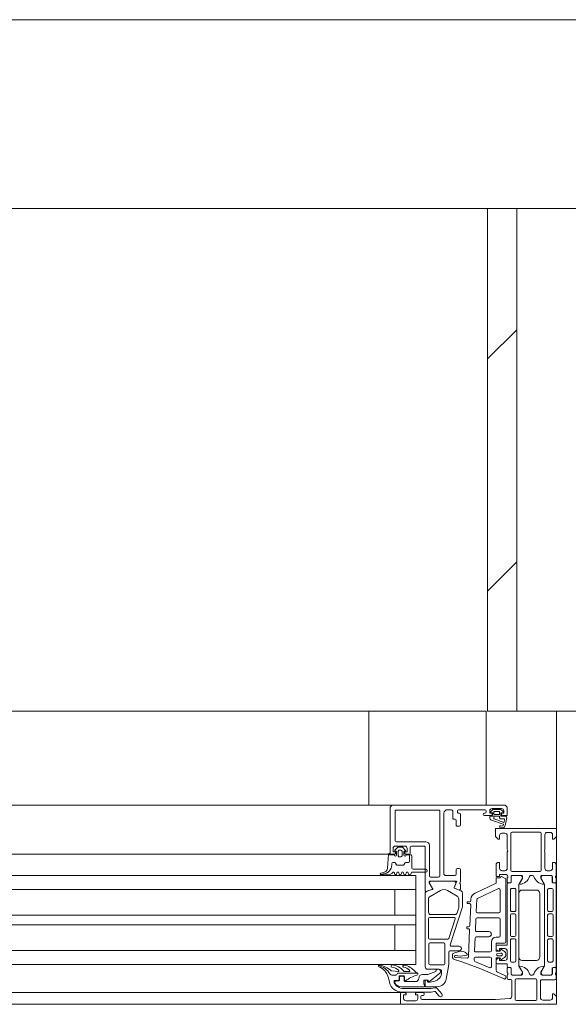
# Model space of a CAD drawing. Header units: millimetres. Extents: x -76482 to 3644, y -39128 to 75172.
# Tile 128 of 149: x -15929 to -15695, y -11550 to -11130. Entities that reach past the tile are written whole.
import ezdxf

# ---------------------------------------------------------------- set-up
doc = ezdxf.new("R2010")
doc.units = ezdxf.units.MM
doc.layers.add('_Beyond_-1', color=250, linetype='Continuous', lineweight=9, true_color=0x333333)
for name, color, linetype, lineweight in [('Common Edges', 7, 'Continuous', 9), ('Cut Pattern', 7, 'Continuous', 9), ('Detail Items', 7, 'Continuous', 9), ('Walls', 7, 'Continuous', 9), ('Walls-2', 7, 'Continuous', 18), ('Windows', 7, 'Continuous', 9), ('Windows-2', 7, 'Continuous', 18)]:
    doc.layers.add(name, color=color, linetype=linetype, lineweight=lineweight)

# ---------------------------------------------------------------- blocks, each defined once
blk = doc.blocks.new('Jaotusega aken 1 - A-02_-V56-2_ korruse plaan')
at = {"layer": 'Detail Items'}
for p, q in [((325, 150), (100, 150)), ((419, 140), (440, 140)), ((440, 65), (440, 140)), ((440, 65), (440, 140)), ((440, 140), (440, 65)), ((325, 129), (100, 129)), ((325, 119.96), (100, 119.96)), ((325, 113.96), (100, 113.96)), ((325, 102.96), (100, 102.96)), ((325, 98.96), (100, 98.96)), ((325, 87.96), (100, 87.96)), ((325, 81.96), (100, 81.96)), ((325, 70), (100, 70)), ((440, 65), (-440, 65))]:
    blk.add_line(p, q, dxfattribs=at)
at = {"layer": 'Windows'}
for p, q in [((370.5, 150), (320, 150)), ((369, 129.5), (369, 148.5)), ((370.5, 150), (417.5, 150)), ((371.2, 134.8), (371.2, 147.3)), ((371.7, 147.8), (389.7, 147.8)), ((390.2, 147.3), (390.2, 119.8)), ((395.2, 148), (393.5, 148)), ((395.7, 144.5), (395.7, 147.5)), ((397.7, 147.5), (397.7, 147)), ((409.5, 148), (398.2, 148)), ((410, 147), (410, 147.5)), ((411.76, 147.1), (412.53, 147.83)), ((416.5, 148.5), (412.5, 148.5)), ((413.22, 148.1), (415.7, 148.1)), ((413.27, 147.1), (413.27, 146.3)), ((415.5, 147.3), (413.47, 147.3)), ((415.7, 146.3), (415.7, 147.1)), ((416.31, 147.89), (417.23, 147.18)), ((392, 146.5), (392, 120.5)), ((396.7, 144), (396.2, 144)), ((397.2, 141.5), (397.2, 143.5)), ((398.2, 146.5), (398.5, 146.5)), ((399, 146), (399, 141.5)), ((409.2, 146.5), (409.5, 146.5)), ((412, 145.5), (409.2, 145.5)), ((411.5, 144.53), (411.5, 144.9)), ((411.8, 145.2), (412.65, 145.2)), ((412.65, 146.64), (411.85, 146.77)), ((417.29, 141.84), (412.24, 143.56)), ((412.8, 145.35), (412.8, 146.45)), ((413.3, 145.1), (413.3, 144.29)), ((415.6, 145.2), (413.4, 145.2)), ((413.45, 144.1), (417.46, 142.61)), ((413.67, 145.9), (415.3, 145.9)), ((415.7, 144.6), (415.7, 145.1)), ((416.2, 146.45), (416.2, 145.35)), ((417.62, 144.1), (416.2, 144.1)), ((417.15, 146.83), (416.35, 146.64)), ((416.35, 145.2), (418.23, 145.2)), ((417.6, 142.68), (417.82, 143.89)), ((418.73, 144.61), (418.14, 141.29)), ((398.5, 141), (397.7, 141)), ((418, 138), (416.7, 138)), ((419, 131), (419, 137)), ((420.5, 122.2), (420.5, 137.9)), ((421, 138.4), (433, 138.4)), ((433.5, 137.9), (433.5, 122.2)), ((435, 137.3), (435, 131)), ((437.3, 138.3), (436, 138.3)), ((372.13, 131.85), (371.09, 130.81)), ((375.3, 132.5), (371.3, 132.5)), ((371.3, 130.3), (371.4, 130.3)), ((384.3, 134.3), (371.7, 134.3)), ((374.12, 132), (372.48, 132)), ((372.5, 130.3), (372.5, 128.4)), ((373.6, 130.8), (373, 130.8)), ((374.1, 128.4), (374.1, 130.3)), ((375.51, 130.81), (374.47, 131.85)), ((375.2, 130.3), (375.3, 130.3)), ((377.6, 132), (377.6, 129.5)), ((383.5, 132.5), (378.1, 132.5)), ((385.8, 119.8), (385.8, 132.8)), ((368.29, 129), (320, 129)), ((368.3, 129.1), (367.88, 123.03)), ((370.8, 129), (369.5, 129)), ((371.7, 130), (371.7, 128.7)), ((373, 127.9), (373.6, 127.9)), ((374.9, 128.7), (374.9, 130)), ((377.1, 129), (375.8, 129)), ((378.3, 128.4), (378.3, 123.1)), ((419, 123), (419, 130)), ((435, 130), (435, 123)), ((378.8, 122.6), (384.2, 122.6)), ((397.2, 120.5), (397.2, 122.5)), ((397.7, 123), (398.5, 123)), ((414.2, 120), (414.2, 124.5)), ((416.7, 122), (418, 122)), ((436, 122), (437.3, 122)), ((439.8, 124.5), (439.8, 120)), ((366.26, 121.21), (365.16, 120.99)), ((367.91, 120.2), (365.24, 120.2)), ((370.9, 120.6), (370.9, 121)), ((371.91, 121.1), (371.69, 120.5)), ((372.91, 120.5), (372.69, 121.1)), ((373.91, 121.1), (373.69, 120.5)), ((374.91, 120.5), (374.69, 121.1)), ((375.91, 121.1), (375.69, 120.5)), ((376.91, 120.5), (376.69, 121.1)), ((389.7, 119.3), (386.3, 119.3)), ((392.5, 120), (396.7, 120)), ((419, 120), (418.96, 120.15)), ((419, 117.1), (419, 119)), ((419.2, 119.27), (419.2, 119.73)), ((420.6, 119.5), (420.6, 117.1)), ((420.61, 117.08), (420.61, 119.48)), ((433, 121.7), (421, 121.7)), ((425, 120), (421.1, 120)), ((421.11, 119.98), (424.59, 119.98)), ((425.29, 118.45), (423.97, 116.17)), ((429.8, 120), (429, 120)), ((434.83, 116.17), (433.52, 118.45)), ((437.7, 120), (433.8, 120)), ((434.21, 119.98), (437.69, 119.98)), ((438.19, 119.48), (438.19, 117.08)), ((438.2, 117.1), (438.2, 119.5)), ((439.6, 119.73), (439.6, 119.27)), ((439.8, 119), (439.8, 117.1)), ((320, 113.96), (380, 113.96)), ((397.21, 117.5), (385.9, 117.5)), ((387.16, 114.41), (385.9, 116.58)), ((386.15, 111.04), (390.45, 113.53)), ((386.42, 117.48), (396.32, 117.48)), ((393.45, 113.53), (397.55, 111.16)), ((397.01, 116.42), (396.29, 114.82)), ((396.32, 114.83), (397.39, 117.22)), ((396.4, 114.56), (399.27, 113.4)), ((398.45, 113.75), (396.43, 114.57)), ((399, 116.19), (399, 114.12)), ((405.22, 112.46), (414.01, 116.55)), ((415.19, 114.34), (406.29, 110.2)), ((415.9, 104.54), (415.9, 113.89)), ((419, 90.44), (419, 116.28)), ((420.3, 116.8), (419.3, 116.8)), ((419.5, 116.78), (420.31, 116.78)), ((420.3, 113.94), (420.3, 105.09)), ((422.1, 114.44), (420.8, 114.44)), ((422.6, 105.09), (422.6, 113.94)), ((423.9, 115.92), (423.9, 81.56)), ((431.4, 113.74), (425.4, 113.74)), ((434.9, 81.56), (434.9, 115.92)), ((436.2, 113.94), (436.2, 105.09)), ((438, 114.44), (436.7, 114.44)), ((438.49, 116.78), (439.3, 116.78)), ((439.5, 116.8), (438.5, 116.8)), ((438.5, 105.09), (438.5, 113.94)), ((439.8, 116.28), (439.8, 81.2)), ((384, 80.98), (384, 112.49)), ((385.4, 104.28), (385.4, 109.74)), ((398.3, 109.86), (398.3, 106.37)), ((399.9, 112.47), (399.9, 106.77)), ((403.47, 109.22), (403.49, 109.87)), ((406, 109.76), (405.77, 104.56)), ((423.9, 112.24), (423.9, 85.24)), ((432.9, 85.24), (432.9, 112.24)), ((399.8, 106.15), (394.7, 90.43)), ((398.2, 105.75), (397.62, 103.97)), ((401.9, 108.04), (401.9, 108.64)), ((402, 108.74), (402.97, 108.74)), ((402.9, 107.94), (402, 107.94)), ((403.01, 98.52), (403.4, 107.42)), ((385.4, 93.28), (385.4, 101.58)), ((385.9, 102.08), (396.32, 102.08)), ((396.67, 103.28), (386.4, 103.28)), ((396.8, 101.43), (394.1, 93.13)), ((405.63, 101.36), (405.42, 96.56)), ((415.4, 101.84), (406.13, 101.84)), ((406.27, 104.04), (415.4, 104.04)), ((415.9, 94.14), (415.9, 101.34)), ((420.3, 103.09), (420.3, 94.39)), ((420.8, 104.59), (422.1, 104.59)), ((422.1, 103.59), (420.8, 103.59)), ((422.6, 94.39), (422.6, 103.09)), ((436.2, 103.09), (436.2, 94.39)), ((436.7, 104.59), (438, 104.59)), ((438, 103.59), (436.7, 103.59)), ((438.5, 94.39), (438.5, 103.09)), ((401.8, 97.34), (401.8, 97.94)), ((401.9, 98.04), (402.51, 98.04)), ((402.43, 97.24), (401.9, 97.24)), ((402.42, 85.18), (402.93, 96.72)), ((393.62, 92.78), (385.9, 92.78)), ((405.29, 93.36), (405.05, 87.86)), ((411.1, 93.84), (405.78, 93.84)), ((405.92, 96.04), (411.1, 96.04)), ((414.2, 93.64), (415.4, 93.64)), ((420.8, 93.89), (422.1, 93.89)), ((422.1, 92.89), (420.8, 92.89)), ((436.7, 93.89), (438, 93.89)), ((438, 92.89), (436.7, 92.89)), ((385.6, 82.28), (385.6, 90.68)), ((386.1, 91.18), (391.9, 91.18)), ((392.4, 90.68), (392.4, 82.28)), ((395.17, 89.78), (398.4, 89.78)), ((412.2, 87.84), (412.2, 91.64)), ((414.2, 88.91), (414.2, 89.74)), ((417.8, 91.14), (414.5, 91.14)), ((414.7, 90.24), (418.8, 90.24)), ((416.53, 88.32), (417.8, 87.47)), ((420.3, 92.39), (420.3, 83.54)), ((422.6, 83.54), (422.6, 92.39)), ((436.2, 92.39), (436.2, 83.54)), ((438.5, 83.54), (438.5, 92.39)), ((320, 87.96), (380, 87.96)), ((394, 87.28), (394, 81.99)), ((398.4, 87.78), (394.5, 87.78)), ((395.61, 85.14), (395.61, 86.2)), ((396.24, 86.88), (398.49, 87.52)), ((396.75, 84.99), (401.89, 84.7)), ((404.87, 83.79), (404.91, 84.66)), ((405.4, 85.14), (411.7, 85.14)), ((405.54, 87.34), (411.7, 87.34)), ((412.2, 84.64), (412.2, 81.05)), ((416.25, 86.84), (414.86, 86.74)), ((414.86, 85.74), (416.25, 85.64)), ((417.8, 85.01), (416.53, 84.16)), ((418.3, 86.6), (418.3, 85.88)), ((419, 84.74), (419, 87.74)), ((390, 79.98), (385, 79.98)), ((391.9, 81.78), (386.1, 81.78)), ((393.92, 81.12), (392.98, 75.79)), ((411.5, 80.59), (405.17, 83.3)), ((414.2, 82.74), (414.2, 83.57)), ((418.8, 82.24), (414.7, 82.24)), ((419, 81.2), (419, 82.04)), ((419, 80.4), (419, 78.5)), ((420.3, 80.7), (419.3, 80.7)), ((420.31, 80.7), (419.5, 80.7)), ((420.6, 78), (420.6, 80.4)), ((420.61, 78), (420.61, 80.4)), ((420.8, 83.04), (422.1, 83.04)), ((423.97, 81.31), (425.28, 79.03)), ((425.4, 83.74), (431.4, 83.74)), ((433.51, 79.03), (434.83, 81.31)), ((436.7, 83.04), (438, 83.04)), ((438.19, 80.4), (438.19, 78)), ((438.2, 80.4), (438.2, 78)), ((439.3, 80.7), (438.49, 80.7)), ((439.5, 80.7), (438.5, 80.7)), ((439.8, 78.5), (439.8, 80.4)), ((369.78, 77.48), (371.41, 77.48)), ((371.85, 77.73), (372.02, 78.03)), ((372.45, 78.28), (380.73, 78.28)), ((372.85, 75.48), (372.85, 76.88)), ((373, 76.48), (373, 75.48)), ((373.15, 77.18), (374.85, 77.18)), ((374.5, 76.98), (373.5, 76.98)), ((375, 75.18), (375, 76.48)), ((375.15, 76.88), (375.15, 75.32)), ((377.1, 78.98), (375.24, 78.98)), ((391, 78.72), (391, 78.98)), ((414.8, 78.7), (418, 77.3)), ((418.3, 76.84), (418.3, 76.29)), ((419, 77.5), (419, 76.1)), ((419.2, 78.23), (419.2, 77.77)), ((425, 77.5), (421.1, 77.5)), ((424.59, 77.5), (421.11, 77.5)), ((422.9, 75.8), (431.1, 75.8)), ((429.8, 77.5), (429, 77.5)), ((437.7, 77.5), (433.8, 77.5)), ((437.69, 77.5), (434.21, 77.5)), ((439.6, 77.77), (439.6, 78.23)), ((439.8, 76), (439.8, 77.5)), ((370.7, 74.35), (370.7, 74.88)), ((371, 75.18), (372.55, 75.18)), ((371, 74.48), (371, 74.25)), ((372.5, 74.98), (371.5, 74.98)), ((379.8, 74.68), (375.5, 74.68)), ((384, 72.78), (384, 75.08)), ((384.2, 75.28), (384.8, 75.28)), ((389.04, 72.48), (384.3, 72.48)), ((385, 75.08), (385, 74.68)), ((391.11, 69.42), (389.15, 71.73)), ((419.5, 75.6), (420.4, 75.6)), ((420.9, 75.1), (420.9, 68.43)), ((422.4, 67.1), (422.4, 75.3)), ((431.6, 75.3), (431.6, 67.1)), ((433.1, 67.8), (433.1, 75)), ((433.6, 75.5), (439.3, 75.5)), ((374, 70), (320, 70)), ((373.5, 69.5), (373.5, 65.5)), ((375.3, 70), (374, 70)), ((383.1, 70), (380.3, 70)), ((382.1, 67.5), (382.1, 68.3)), ((382.6, 68.8), (383.1, 68.8)), ((383.6, 69.3), (383.6, 69.5)), ((388.39, 70.3), (389.97, 68.45)), ((374, 65), (320, 65)), ((379.8, 66.5), (375.8, 66.5)), ((431.1, 66.6), (422.9, 66.6)), ((437.3, 66.8), (434.1, 66.8))]:
    blk.add_line(p, q, dxfattribs=at)
at = {"layer": 'Windows', "flags": 128}
for points in [[(411.5, 147.5), (411.5, 146.5), (412.5, 146.5), (412.5, 146)], [(416.5, 146), (416.5, 146.5), (417.5, 146.5), (417.5, 147.5)], [(419, 148.5), (419, 145.5), (417, 145.5)], [(415.7, 137), (415.7, 135.5), (415.1, 135.5), (414, 136.6), (414, 140), (440, 140), (440, 136.6), (438.9, 135.5), (438.3, 135.5), (438.3, 137.3)], [(370.3, 131.5), (370.3, 130), (371.3, 130), (371.3, 129.5)], [(375.3, 129.5), (375.3, 130), (376.3, 130), (376.3, 131.5)], [(384, 113.4), (384, 117.51), (384, 132)], [(370.7, 128.7), (368.7, 128.7), (368.7, 129.5)], [(378, 128.7), (377.3, 128.7), (377.3, 126), (377.3, 128.7), (375.9, 128.7)], [(399, 122.5), (399, 117.5), (398.78, 116.74)], [(415.2, 125.5), (415.7, 125.5), (415.7, 123)], [(438.3, 123), (438.3, 125.5), (438.8, 125.5)], [(320, 119.96), (380, 119.96), (380, 81.96), (320, 81.96)], [(384.2, 121.4), (378.3, 121.4), (377.65, 120.4)], [(414.3, 117.01), (414.3, 119), (416, 119)], [(418.7, 120.3), (415.7, 120.3), (415.7, 119.5), (414.7, 119.5)], [(416.75, 119.43), (418.3, 118.54), (418.3, 91.64)], [(424.11, 116.4), (425.5, 118.8), (425.5, 119.5)], [(433.3, 119.5), (433.3, 118.8), (434.69, 116.4)], [(371, 113.96), (371, 102.96), (380, 102.96), (320, 102.96)], [(384.15, 112.77), (385.47, 113.53), (386.98, 113.97)], [(386.96, 113.98), (385.46, 113.55), (384.6, 113.05)], [(385.7, 117.31), (385.7, 116.88), (387.13, 114.42)], [(371, 87.96), (371, 98.96), (380, 98.96), (320, 98.96)], [(414.2, 90.84), (414.2, 87.64), (416, 87.64), (416.14, 88.16)], [(418, 88.74), (415.7, 88.74), (415.7, 87.74), (414.94, 87.94)], [(417.6, 75.83), (407.7, 80.17), (399.65, 83.05), (396.41, 84.15)], [(401.68, 85.9), (398.83, 85.5), (396.95, 85.8), (396.72, 85.8)], [(416.14, 84.33), (416, 84.84), (414.2, 84.84), (414.2, 79.61)], [(414.94, 84.54), (415.7, 84.74), (415.7, 83.74), (418, 83.74)], [(424.11, 81.1), (425.5, 78.7), (425.5, 78)], [(433.3, 78), (433.3, 78.7), (434.69, 81.1)], [(368.22, 76.62), (368.58, 75.21), (368.79, 74.35)], [(372.44, 79.02), (369.72, 79.26), (369.53, 79.31)], [(374, 72.48), (383.7, 72.48), (383.7, 73.28), (383.35, 73.78), (383.35, 75.28), (385.3, 75.28), (385.3, 74.78), (385.8, 74.78), (390.09, 78.17)], [(388.5, 78.98), (385.1, 77.68), (382.8, 77.68)], [(388.18, 72.06), (386.39, 71.68), (374.68, 71.68)], [(385.2, 74.48), (386, 74.48), (387.69, 74.78)], [(374, 65), (440, 65), (440, 68.4), (438.9, 69.5), (438.3, 69.5), (438.3, 67.8)], [(374.13, 70.18), (386.54, 70.18), (387.91, 70.47)], [(374.8, 67.5), (374.8, 69), (375.8, 69), (375.8, 69.5)], [(379.8, 69.5), (379.8, 69), (380.8, 69), (380.8, 67.5)], [(419.94, 67.43), (413.9, 67), (382.6, 67)]]:
    blk.add_lwpolyline(points, dxfattribs=at)
for points in [[(369.7, 125.06), (369.7, 124.44)], [(370.91, 125.5), (370.14, 125.5)], [(371.75, 124.55), (371.34, 125.25)], [(374.42, 124.3), (372.18, 124.3)], [(375.26, 125.25), (374.85, 124.55)], [(376.8, 125.5), (375.69, 125.5)], [(365.26, 120.42), (364.99, 120.28)]]:
    blk.add_lwpolyline(points, close=True, dxfattribs=at)
at = {"layer": 'Windows'}
for centre, radius, start, end in [((370.5, 148.5), 1.5, 89.9989, 180.0011), ((371.7, 147.3), 0.5, 89.9971, 180.0029), ((389.7, 147.3), 0.5, 359.9971, 90.0029), ((393.5, 146.5), 1.5, 89.9988, 180.0012), ((395.2, 147.5), 0.5, 0.0063, 89.9937), ((398.2, 147.5), 0.5, 90.0025, 179.9975), ((409.5, 147.5), 0.5, 0.0078, 89.9922), ((412.5, 147.5), 1, 90.0017, 179.9983), ((411.9, 146.96), 0.2, 134.9925, 255.0102), ((413.22, 147.1), 1, 90, 133.1186), ((413.47, 147.1), 0.2, 89.9987, 180.0005), ((415.5, 147.1), 0.2, 359.9998, 90.0002), ((415.7, 147.1), 1, 52.1722, 90), ((416.5, 147.5), 1, 0.0037, 89.9963), ((417.1, 147.02), 0.2, 285.0015, 49.9977), ((417.5, 148.5), 1.5, 0.0023, 89.9977), ((396.2, 144.5), 0.5, 179.9928, 270.0072), ((396.7, 143.5), 0.5, 0.0078, 89.9922), ((398.2, 147), 0.5, 179.9928, 270.0072), ((398.5, 146), 0.5, 0.0072, 89.9928), ((409.2, 146), 0.5, 90, 270), ((409.5, 147), 0.5, 270.0012, 359.9988), ((411.8, 144.9), 0.3, 90.0032, 179.996), ((412.5, 144.53), 1, 179.9995, 255.041), ((412, 146), 0.5, 270.0006, 359.9994), ((412.6, 146.45), 0.2, 0.0026, 74.9977), ((412.65, 145.35), 0.15, 269.9951, 0.0049), ((413.67, 146.3), 0.4, 180.0013, 269.998), ((413.4, 145.1), 0.1, 90.0015, 179.9985), ((413.5, 144.29), 0.2, 180.0024, 254.3114), ((415.3, 146.3), 0.4, 269.9996, 0.001), ((415.6, 145.1), 0.1, 359.9919, 90.0087), ((416.2, 144.6), 0.498, 179.8074, 270.2548), ((416.4, 146.45), 0.2, 105.0029, 179.9972), ((416.35, 145.35), 0.15, 179.9961, 270.0039), ((417, 146), 0.5, 179.9971, 270.0029), ((417.62, 143.9), 0.2, 358.1351, 90.001), ((418.23, 144.7), 0.5, 350.0664, 90.0002), ((397.7, 141.5), 0.5, 179.9971, 270.0029), ((398.5, 141.5), 0.5, 270.0006, 359.9994), ((416.07, 140.8), 0.4, 54.912, 234.912), ((416.7, 141.7), 1.5, 234.9124, 344.2931), ((416.7, 141.68), 0.686, 233.8588, 359.5157), ((417.24, 141.7), 0.15, 352.504, 70.9838), ((417.5, 142.7), 0.1, 249.6878, 349.6777), ((371.7, 134.8), 0.5, 180.0025, 269.9975), ((416.7, 137), 1, 90.005, 179.9946), ((418, 137), 1, 0.0027, 89.9969), ((421, 137.9), 0.5, 90.0003, 179.9997), ((433, 137.9), 0.5, 0.0003, 89.9997), ((436, 137.3), 1, 90.0003, 179.9997), ((437.3, 137.3), 1, 0.0032, 89.9967), ((371.3, 131.5), 1, 90.004, 179.996), ((371.3, 130.6), 0.3, 135.0034, 269.9945), ((371.4, 130), 0.3, 0, 90), ((372.48, 131.5), 0.5, 90, 135.0202), ((373, 130.3), 0.5, 89.9979, 180.0021), ((373.6, 130.3), 0.5, 359.9979, 90.0021), ((374.12, 131.5), 0.5, 44.9723, 90), ((375.2, 130), 0.3, 90, 180), ((375.3, 131.5), 1, 0.0018, 89.9982), ((375.3, 130.6), 0.3, 269.9999, 45.0019), ((378.1, 132), 0.5, 90, 180), ((383.5, 132), 0.5, 359.9797, 90), ((384.3, 132.8), 1.5, 360, 90), ((418.48, 130.5), 0.725, 316.3884, 43.6116), ((435.53, 130.5), 0.725, 136.3959, 223.6041), ((368.7, 129.1), 0.4, 90.0001, 179.9994), ((369.5, 129.5), 0.5, 180.0006, 269.9994), ((371.2, 128.7), 0.5, 180, 0), ((370.8, 129.5), 0.5, 269.9971, 0.0029), ((373, 128.4), 0.5, 179.9989, 270.0011), ((373.6, 128.4), 0.5, 269.9989, 0.0011), ((375.4, 128.7), 0.5, 179.9994, 359.9994), ((375.8, 129.5), 0.5, 179.9976, 270.0024), ((376.8, 126), 0.5, 270, 0), ((376.8, 126), 0.5, 270, 0), ((377.1, 129.5), 0.5, 270, 0), ((378, 128.4), 0.3, 0.0004, 90), ((365.88, 124.44), 3.82, 274.1518, 0), ((365.88, 124.44), 3.82, 274.1518, 0), ((365.88, 123.17), 2, 281.0025, 356), ((370.14, 125.06), 0.437, 90, 180), ((370.14, 125.06), 0.437, 90, 180), ((370.91, 125), 0.5, 30, 90), ((370.91, 125), 0.5, 30, 90), ((372.18, 124.8), 0.5, 210, 270), ((372.18, 124.8), 0.5, 210, 270), ((374.42, 124.8), 0.5, 270, 330), ((374.42, 124.8), 0.5, 270, 330), ((375.69, 125), 0.5, 90, 150), ((375.69, 125), 0.5, 90, 150), ((378.8, 123.1), 0.5, 180.0004, 269.9997), ((384.2, 122), 0.6, 270, 90), ((397.7, 122.5), 0.5, 90.0025, 179.9975), ((398.5, 122.5), 0.5, 0.0061, 89.9939), ((415.2, 124.5), 1, 90.005, 179.995), ((416.7, 123), 1, 180.005, 269.995), ((418, 123), 1, 270.0034, 359.9966), ((421, 122.2), 0.5, 180.0003, 269.9997), ((433, 122.2), 0.5, 270.0003, 359.9997), ((436, 123), 1, 179.9982, 270.0018), ((437.3, 123), 1, 270.0012, 359.9989), ((438.8, 124.5), 1, 0.002, 89.998), ((365.24, 120.6), 0.4, 101.0106, 232.0139), ((365.24, 120.6), 0.4, 232.0139, 270.0809), ((366.49, 117.22), 3.43, 95.6011, 111.0537), ((366.49, 117.22), 3.43, 95.6011, 111.0537), ((367.91, 123.2), 3, 269.9987, 319.6802), ((370.5, 121), 0.4, 360, 139.6792), ((371.3, 120.6), 0.4, 179.9998, 345.0003), ((372.3, 121), 0.4, 15.0002, 164.9998), ((373.3, 120.6), 0.4, 194.9996, 345.0004), ((374.3, 121), 0.4, 15.0002, 164.9998), ((375.3, 120.6), 0.4, 194.9996, 345.0004), ((376.3, 121), 0.4, 15.0002, 164.9998), ((377.3, 120.6), 0.4, 194.9995, 330.0003), ((386.3, 119.8), 0.5, 180, 270), ((389.7, 119.8), 0.5, 270, 360), ((392.5, 120.5), 0.5, 179.9976, 270.0024), ((396.7, 120.5), 0.5, 270.0006, 359.9994), ((414.7, 120), 0.5, 179.9974, 270.0035), ((416.5, 119), 0.5, 60, 180), ((418.7, 120), 0.299, 29.9581, 90.1221), ((418.88, 119.7), 0.319, 4.1823, 68.2355), ((418.88, 119.3), 0.319, 291.7768, 355.8116), ((421.1, 119.5), 0.5, 90.0031, 179.9969), ((421.11, 119.48), 0.5, 89.9976, 179.9982), ((423.88, 121.07), 4.88, 274.5992, 341.2378), ((424.44, 118.99), 1, 327.2709, 81.8163), ((425, 119.5), 0.5, 359.9994, 90.0015), ((429, 119.5), 0.5, 89.9996, 180.0004), ((429.8, 119.5), 0.5, 0, 90), ((434.92, 121.07), 4.88, 198.7322, 265.4308), ((433.8, 119.5), 0.5, 89.9985, 180.0006), ((434.36, 118.99), 1, 98.1795, 212.7249), ((437.69, 119.48), 0.5, 359.9976, 89.9982), ((437.7, 119.5), 0.5, 0.0031, 89.9969), ((439.88, 119.73), 0.278, 106.3442, 181.1823), ((439.88, 119.27), 0.279, 178.8466, 253.565), ((385.89, 117.31), 0.192, 87.4778, 181.0444), ((386.42, 116.88), 0.6, 90, 210.143), ((386.87, 114.27), 0.3, 286, 30.1792), ((386.9, 114.26), 0.3, 286, 30.143), ((391.95, 110.93), 3, 60, 120), ((396.47, 114.74), 0.2, 155.859, 248.0262), ((396.5, 114.75), 0.2, 155.859, 248.0262), ((396.32, 116.73), 0.75, 335.859, 90), ((397.21, 117.3), 0.2, 335.859, 90.82), ((398.6, 114.12), 0.4, 248.0262, 360), ((399.07, 116.66), 0.3, 164, 232.0952), ((398.7, 116.19), 0.3, 360, 52.0952), ((413.8, 117.01), 0.5, 295, 360), ((415.4, 113.89), 0.5, 0, 115), ((419.3, 117.1), 0.3, 180, 270), ((419.5, 116.28), 0.5, 89.9976, 179.9982), ((420.3, 117.1), 0.3, 270, 0), ((420.8, 113.94), 0.5, 89.9981, 180), ((420.31, 117.08), 0.3, 269.9979, 359.9979), ((422.1, 113.94), 0.5, 359.9996, 90.0004), ((424.4, 115.92), 0.5, 149.9979, 179.9979), ((425.4, 112.24), 1.5, 90, 180), ((424.24, 116.34), 0.137, 155.5932, 284.2723), ((431.4, 112.24), 1.5, 0, 90), ((434.56, 116.34), 0.137, 255.0734, 25.0612), ((434.4, 115.92), 0.5, 359.998, 29.9979), ((436.7, 113.94), 0.5, 90, 180), ((438, 113.94), 0.5, 360, 90), ((438.49, 117.08), 0.3, 179.9979, 269.9979), ((438.5, 117.1), 0.3, 180, 270), ((439.3, 116.28), 0.5, 359.9976, 89.9982), ((439.5, 117.1), 0.3, 270, 0), ((384.4, 113.4), 0.4, 180, 300), ((384.3, 112.51), 0.3, 120, 183.8138), ((386.9, 109.74), 1.5, 120, 180), ((396.8, 109.86), 1.5, 360, 60), ((398.9, 112.47), 1, 0.0019, 68.0262), ((402.97, 109.24), 0.5, 270, 357.5), ((406.49, 109.74), 3, 115, 177.5), ((406.5, 109.74), 0.5, 115, 177.5), ((396.3, 106.37), 2, 342, 360), ((397.9, 106.77), 2, 342, 0.0019), ((402, 108.64), 0.1, 90, 180), ((402, 108.04), 0.1, 180, 270), ((402.9, 107.44), 0.5, 357.5, 90), ((420.8, 105.09), 0.5, 180, 270.0019), ((422.1, 105.09), 0.5, 269.9996, 0.0004), ((436.7, 105.09), 0.5, 179.9996, 270.0004), ((438, 105.09), 0.5, 269.9981, 360), ((386.4, 104.28), 1, 180, 270), ((385.9, 101.58), 0.5, 90, 180), ((396.32, 101.58), 0.5, 342, 90), ((396.67, 104.28), 1, 270, 342), ((406.13, 101.34), 0.5, 90, 177.5), ((406.27, 104.54), 0.5, 177.5, 270), ((415.4, 104.54), 0.5, 270, 360), ((415.4, 101.34), 0.5, 0, 90), ((420.8, 103.09), 0.5, 90, 180), ((422.1, 103.09), 0.5, 0, 90), ((436.7, 103.09), 0.5, 90, 180), ((438, 103.09), 0.5, 360, 90), ((401.9, 97.94), 0.1, 90, 180), ((401.9, 97.34), 0.1, 180, 270), ((402.43, 96.74), 0.5, 357.4663, 90), ((402.51, 98.54), 0.5, 270, 357.4663), ((385.9, 93.28), 0.5, 180, 270), ((393.62, 93.28), 0.5, 270, 342), ((405.78, 93.34), 0.5, 90, 177.5), ((405.92, 96.54), 0.5, 177.5, 270), ((411.1, 94.94), 1.1, 270, 90), ((414.2, 91.64), 2, 90, 180), ((415.4, 94.14), 0.5, 270, 0), ((420.8, 94.39), 0.5, 180, 270), ((420.8, 92.39), 0.5, 89.9981, 180), ((422.1, 94.39), 0.5, 270, 0), ((422.1, 92.39), 0.5, 359.9996, 90.0004), ((436.7, 94.39), 0.5, 180, 270), ((436.7, 92.39), 0.5, 89.9996, 180.0004), ((438, 94.39), 0.5, 270, 360), ((438, 92.39), 0.5, 0, 90.0019), ((386.1, 90.68), 0.5, 90, 180), ((391.9, 90.68), 0.5, 0, 90), ((395.17, 90.28), 0.5, 162, 270), ((398.4, 88.78), 1, 270, 90), ((414.5, 90.84), 0.3, 90, 180), ((414.7, 89.74), 0.5, 90, 180), ((415.2, 88.91), 1, 180, 255), ((416.41, 88.04), 0.3, 67.4975, 157.5013), ((417.8, 91.64), 0.5, 270, 360), ((418, 87.74), 1, 0.2299, 89.9025), ((418.8, 90.45), 0.204, 270.4851, 358.8441), ((394.5, 87.28), 0.5, 90, 180), ((396.4, 86.11), 0.792, 101.7277, 173.2017), ((396.79, 85.27), 1.19, 186.2497, 251.3444), ((396.87, 85.4), 0.426, 110.759, 254.2751), ((399.42, 84.66), 3, 34.5977, 108.0084), ((401.64, 86.2), 0.3, 277.9997, 34.5977), ((401.92, 85.2), 0.5, 266.7828, 357.5), ((405.4, 84.64), 0.5, 90, 177.5), ((405.54, 87.84), 0.5, 177.5, 270), ((411.7, 87.84), 0.5, 270, 360), ((411.7, 84.64), 0.5, 0, 90), ((415.2, 83.57), 1, 105, 180), ((414.9, 86.24), 0.5, 94.0961, 265.9039), ((416.41, 84.44), 0.3, 202.4937, 292.5037), ((416.3, 86.24), 0.6, 265.9039, 94.0961), ((417.3, 86.6), 1, 0.0119, 60.0087), ((417.3, 85.88), 1, 299.9908, 0.0076), ((418, 84.75), 1, 270.0975, 359.7659), ((425.4, 85.24), 1.5, 180, 270), ((431.4, 85.24), 1.5, 270, 0), ((364.41, 81.38), 0.4, 74.9987, 249.4982), ((362.6, 74.32), 7.3, 30.0504, 78.7144), ((362.04, 75.03), 6.38, 14.4525, 69.4982), ((362.29, 70.86), 11.13, 49.413, 78.4424), ((369.9, 81.32), 0.465, 82.4718, 260.292), ((368.67, 74.64), 6.32, 50.969, 79.52), ((369.25, 74.56), 7.25, 39.4075, 84.3784), ((374.92, 81.29), 0.49, 72.986, 244.8828), ((373.53, 75.41), 5.57, 47.3578, 77.8089), ((372.97, 72.95), 9.05, 42.7933, 76.6566), ((385, 80.98), 1, 180, 270), ((386.1, 82.28), 0.5, 180, 270), ((389.5, 78.98), 1, 306, 180), ((390, 78.98), 1, 360, 90), ((391.9, 82.28), 0.5, 270, 0), ((389, 81.99), 5, 350, 0), ((405.37, 83.76), 0.5, 177.5, 246.7819), ((411.7, 81.05), 0.5, 246.7819, 0), ((414.7, 82.74), 0.5, 180, 270), ((418.8, 82.04), 0.2, 0, 90), ((419.5, 81.2), 0.5, 179.9976, 269.9982), ((419.3, 80.4), 0.3, 90, 180), ((420.8, 83.54), 0.5, 180, 270), ((420.3, 80.4), 0.3, 0, 90), ((420.31, 80.4), 0.3, 359.9979, 89.9979), ((422.1, 83.54), 0.5, 270, 0), ((424.4, 81.56), 0.5, 179.998, 209.9979), ((424.24, 81.16), 0.137, 75.077, 205.0575), ((423.88, 76.43), 4.88, 18.732, 85.431), ((434.92, 76.43), 4.88, 94.5992, 161.2378), ((434.56, 81.16), 0.137, 335.5883, 104.2772), ((434.4, 81.56), 0.5, 329.9979, 359.9979), ((436.7, 83.54), 0.5, 179.9996, 270.0004), ((438, 83.54), 0.5, 269.9981, 360), ((438.49, 80.4), 0.3, 89.9979, 179.9979), ((438.5, 80.4), 0.3, 90, 180), ((439.3, 81.2), 0.5, 269.9976, 359.9982), ((439.5, 80.4), 0.3, 0, 90), ((369.78, 78.48), 1, 210.0504, 270), ((371.41, 77.98), 0.5, 270, 330), ((372.45, 77.78), 0.5, 90, 150), ((372.46, 79.32), 0.3, 264.9976, 50.969), ((373.15, 76.88), 0.3, 90.0004, 179.9996), ((373.5, 76.48), 0.5, 89.9704, 180.0296), ((374.5, 76.48), 0.5, 359.9704, 90.0296), ((375.24, 79.48), 0.5, 219.4075, 270), ((374.85, 76.88), 0.3, 0.0044, 89.9985), ((384.16, 63.97), 14, 105.3017, 128.0756), ((377.1, 79.28), 0.3, 270, 47.3578), ((381.82, 81.14), 3, 222.7933, 245.2451), ((379.8, 76.18), 1.5, 269.9703, 0.0297), ((380.35, 77.96), 0.5, 282.9176, 65.2451), ((382.8, 76.18), 1.5, 89.9705, 180.0295), ((387, 78.72), 4, 280, 0), ((389.04, 76.48), 4, 270, 350), ((415.2, 79.61), 1, 180, 246.3684), ((417.8, 76.29), 0.5, 246.638, 359.9335), ((417.8, 76.84), 0.5, 359.9335, 66.0791), ((418.88, 78.2), 0.319, 4.1759, 68.2357), ((418.88, 77.8), 0.319, 291.7624, 355.818), ((419.5, 76.1), 0.5, 180, 270), ((421.1, 78), 0.5, 180.0031, 269.9969), ((421.11, 78), 0.5, 179.9976, 269.9982), ((422.9, 75.3), 0.5, 90, 180), ((424.44, 78.49), 1, 278.1795, 32.7249), ((425, 78), 0.5, 269.9985, 0.0006), ((429, 78), 0.5, 180, 270), ((429.8, 78), 0.5, 269.9989, 0.0011), ((431.1, 75.3), 0.5, 0, 90), ((433.8, 78), 0.5, 179.9994, 270.0015), ((434.36, 78.49), 1, 147.2709, 261.8163), ((437.69, 78), 0.5, 269.9976, 359.9982), ((437.7, 78), 0.5, 269.8886, 359.9969), ((439.3, 76), 0.5, 270.0004, 359.9997), ((439.88, 78.23), 0.279, 106.435, 181.1534), ((439.88, 77.77), 0.279, 178.8526, 253.5472), ((374.13, 75.68), 5.5, 194, 270), ((371, 74.88), 0.3, 90, 180.0004), ((371, 74.35), 0.3, 180.0004, 209.7918), ((375.11, 76.7), 5.04, 209.7918, 265.0355), ((371.5, 74.48), 0.5, 89.9709, 180.0289), ((371.5, 74.25), 0.5, 180, 216.2493), ((374, 76.08), 3.6, 216.2493, 270), ((372.5, 75.48), 0.5, 269.9702, 0.0298), ((372.55, 75.48), 0.3, 270.0015, 359.9956), ((375.5, 75.18), 0.5, 179.9702, 270.0298), ((375.45, 75.28), 0.303, 173.7735, 283.4835), ((384.2, 75.08), 0.2, 90, 180), ((384.3, 72.78), 0.3, 180, 270), ((384.8, 75.08), 0.2, 0, 90), ((385.2, 74.68), 0.2, 180, 270), ((388.39, 71.08), 1, 40.2837, 101.9152), ((420.4, 75.1), 0.5, 360, 90), ((433.6, 75), 0.5, 89.9996, 180.0004), ((374, 69.5), 0.5, 90.0077, 179.9923), ((375.8, 67.5), 1, 179.9979, 270.0021), ((375.3, 69.5), 0.5, 0.0042, 89.9958), ((380.3, 69.5), 0.5, 89.9934, 180.0066), ((379.8, 67.5), 1, 270.0044, 359.9956), ((382.6, 68.3), 0.5, 90.004, 179.996), ((382.6, 67.5), 0.5, 180.0019, 269.9981), ((383.1, 69.5), 0.5, 0, 90), ((383.1, 69.3), 0.5, 270, 360), ((388.01, 69.98), 0.5, 40.2837, 101.9152), ((390.54, 68.93), 0.75, 220.2837, 40.2837), ((419.9, 68.43), 1, 272.204, 360), ((434.1, 67.8), 1, 180.0011, 269.9989), ((437.3, 67.8), 1, 269.9982, 0.0018), ((374, 65.5), 0.5, 180.0077, 269.9923), ((422.9, 67.1), 0.5, 180, 270), ((431.1, 67.1), 0.5, 270, 0)]:
    blk.add_arc(centre, radius, start, end, dxfattribs=at)
at = {"layer": 'Windows-2'}
for p, q in [((-360, 190), (360, 190)), ((360, 190), (360, 150)), ((360, 150), (360, 190)), ((360, 190), (410, 190)), ((410, 150), (410, 190)), ((410, 190), (410, 150)), ((440, 190), (440, 140))]:
    blk.add_line(p, q, dxfattribs=at)

msp = doc.modelspace()

# ---------------------------------------------------------------- hatches: boundary and pattern name
at = {"layer": 'Cut Pattern'}
h = msp.add_hatch(dxfattribs=at)
h.set_pattern_fill('FP_1', color=256, style=0, pattern_type=2)
h.set_pattern_definition([(45, (0, 0), (0, 98.99495), [70, -70])])
h.paths.add_polyline_path([(-15729.5, -11425), (-15717, -11425), (-15717, -11210.5), (-15729.5, -11210.5)])

# ---------------------------------------------------------------- linework, layer by layer
at = {"layer": '_Beyond_-1'}
msp.add_line((-18206.85, -11130), (-12650.86, -11130), dxfattribs=at)
at = {"layer": 'Common Edges'}
msp.add_line((-15717, -11425), (-15717, -11210.5), dxfattribs=at)
at = {"layer": 'Walls'}
msp.add_line((-16550.5, -11210.5), (-15729.5, -11210.5), dxfattribs=at)
at = {"layer": 'Walls-2'}
for p, q in [((-15050.5, -11210.5), (-15729.5, -11210.5)), ((-15729.5, -11210.5), (-15729.5, -11425)), ((-15729.5, -11425), (-15690, -11425))]:
    msp.add_line(p, q, dxfattribs=at)

# ---------------------------------------------------------------- block references
at = {"layer": 'Windows'}
msp.add_blockref('Jaotusega aken 1 - A-02_-V56-2_ korruse plaan', (-16140, -11615), dxfattribs=at)

doc.saveas('drawing.dxf')
